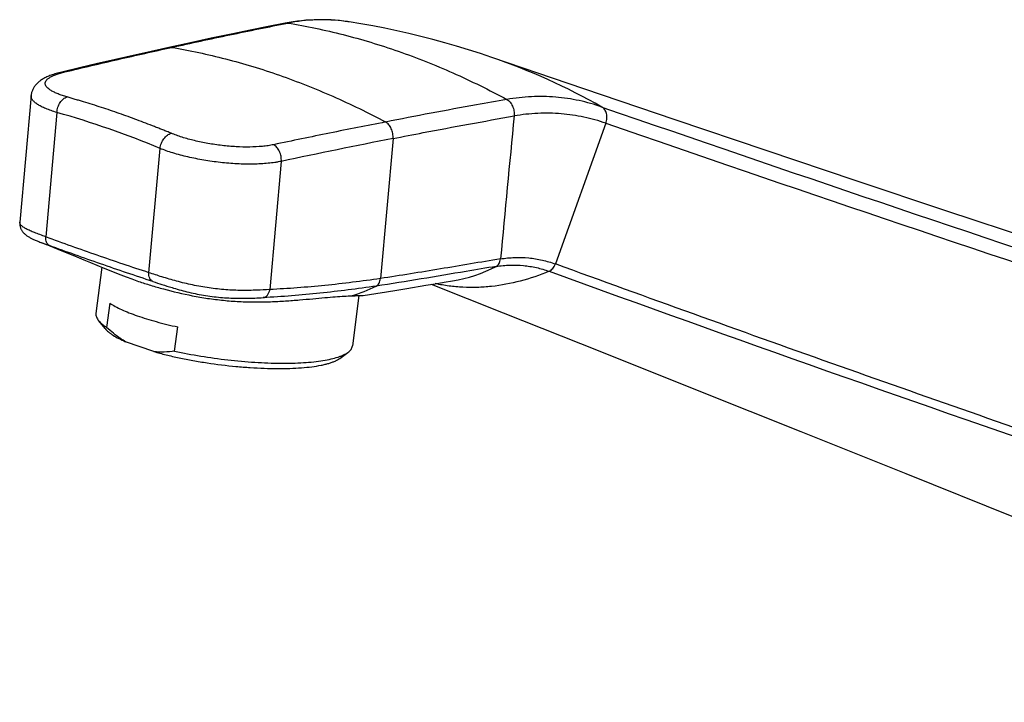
# Model space of a CAD drawing. Header units: millimetres. Extents: x 156 to 658, y 97 to 453.
# Tile 1 of 5: x 156 to 246, y 151 to 214. Entities that reach past the tile are written whole.
import ezdxf

# ---------------------------------------------------------------- set-up
doc = ezdxf.new("R2010")
doc.units = ezdxf.units.MM
doc.header["$LTSCALE"] = 46.255
doc.layers.get('0').update_dxf_attribs({"linetype": 'CONTINUOUS'})

msp = doc.modelspace()

# ---------------------------------------------------------------- linework, layer by layer
at = {"color": 9, "linetype": 'CONTINUOUS'}
for p, q in [((186.295, 213.341), (186.3, 213.34)), ((159.512, 205.04), (158.487, 193.64)), ((209.844, 204.05), (205.222, 191.155)), ((167.941, 190.356), (168.965, 201.744)), ((156.097, 194.998), (156.097, 194.999)), ((156.097, 194.998), (156.097, 194.999))]:
    msp.add_line(p, q, dxfattribs=at)
at = {"color": 7, "linetype": 'CONTINUOUS'}
for p, q in [((187.375, 213.164), (186.3, 213.34)), ((157.14, 206.582), (156.097, 194.999)), ((190.327, 202.651), (189.173, 189.822)), ((180.085, 200.56), (179.028, 188.812)), ((163.625, 190.848), (163.088, 186.625)), ((187.186, 188.256), (186.599, 183.636)), ((187.576, 188.265), (188.761, 188.454)), ((164.349, 187.558), (164.067, 185.337)), ((163.929, 185.229), (163.335, 185.954)), ((170.3, 183.164), (170.582, 185.386)), ((168.386, 183.125), (165.808, 184.024)), ((185.435, 182.495), (186.191, 183.049))]:
    msp.add_line(p, q, dxfattribs=at)
for points in [[(180.443, 213.227), (178.888, 212.92), (177.229, 212.584), (175.487, 212.224), (173.661, 211.838), (171.751, 211.428), (169.772, 210.997)], [(186.314, 213.338), (186.206, 213.355), (185.814, 213.409), (185.422, 213.454), (185.031, 213.49), (184.641, 213.516), (184.251, 213.534), (183.863, 213.542), (183.475, 213.541), (183.089, 213.532), (182.704, 213.514), (182.321, 213.487), (181.939, 213.451), (181.558, 213.407), (181.18, 213.355), (180.803, 213.294), (180.443, 213.227)], [(199.378, 210.092), (198.339, 210.441), (197.25, 210.789), (196.159, 211.12), (195.065, 211.435), (193.969, 211.733), (192.872, 212.013), (191.773, 212.277), (190.674, 212.524), (189.575, 212.754), (188.475, 212.967), (187.375, 213.164)], [(169.772, 210.997), (168.145, 210.637), (166.505, 210.269), (164.865, 209.895), (163.225, 209.516), (161.585, 209.132), (159.959, 208.745)], [(296.841, 177.961), (289.058, 180.428), (281.203, 182.935), (273.288, 185.479), (265.312, 188.06), (257.276, 190.68), (249.181, 193.337), (241.025, 196.032), (232.811, 198.766), (224.537, 201.54), (216.205, 204.352), (207.814, 207.204), (199.378, 210.092)], [(159.959, 208.745), (159.827, 208.713), (159.689, 208.677), (159.556, 208.641), (159.428, 208.604), (159.306, 208.567), (159.188, 208.529), (159.075, 208.491), (158.967, 208.452), (158.863, 208.413), (158.763, 208.373), (158.666, 208.332), (158.574, 208.291), (158.484, 208.248), (158.398, 208.205), (158.315, 208.161), (158.235, 208.116), (158.157, 208.069), (158.082, 208.021), (158.01, 207.972), (157.94, 207.921), (157.872, 207.869), (157.808, 207.815), (157.746, 207.76), (157.686, 207.703), (157.63, 207.644), (157.576, 207.585), (157.525, 207.523), (157.477, 207.461), (157.433, 207.397), (157.391, 207.332), (157.353, 207.267), (157.317, 207.2), (157.285, 207.133), (157.256, 207.064), (157.23, 206.996), (157.207, 206.926), (157.187, 206.856), (157.17, 206.785), (157.157, 206.714), (157.146, 206.642), (157.14, 206.582)], [(156.097, 195), (156.094, 194.963), (156.092, 194.903), (156.093, 194.843), (156.096, 194.783), (156.103, 194.724), (156.112, 194.665), (156.125, 194.606), (156.14, 194.548), (156.158, 194.491), (156.178, 194.434), (156.202, 194.378), (156.228, 194.323), (156.256, 194.27), (156.287, 194.217), (156.32, 194.166), (156.356, 194.117), (156.393, 194.068), (156.433, 194.022), (156.475, 193.977), (156.518, 193.933), (156.563, 193.891), (156.61, 193.85), (156.659, 193.81), (156.709, 193.771), (156.761, 193.734), (156.814, 193.698), (156.869, 193.663), (156.925, 193.629), (156.983, 193.596), (157.042, 193.563), (157.104, 193.53), (157.167, 193.498), (157.233, 193.466), (157.301, 193.434), (157.372, 193.402), (157.445, 193.37), (157.521, 193.337), (157.6, 193.304), (157.682, 193.271), (157.767, 193.237), (157.855, 193.202), (157.947, 193.166)], [(157.947, 193.166), (158.492, 192.957), (159.238, 192.662), (159.969, 192.366), (160.672, 192.075), (161.333, 191.8), (161.964, 191.536), (162.572, 191.282), (163.16, 191.039), (163.732, 190.804), (164.288, 190.579), (164.829, 190.365), (165.355, 190.16), (165.867, 189.966), (166.364, 189.782)], [(170.063, 188.986), (170.208, 188.943), (170.374, 188.894), (170.544, 188.846), (170.716, 188.797), (170.892, 188.75), (171.07, 188.702), (171.25, 188.656), (171.433, 188.61), (171.618, 188.566), (171.804, 188.522), (171.992, 188.48), (172.182, 188.439), (172.373, 188.4), (172.565, 188.362), (172.758, 188.326), (172.951, 188.292), (173.145, 188.26), (173.34, 188.23), (173.534, 188.201), (173.729, 188.175), (173.923, 188.151), (174.116, 188.128), (174.31, 188.108), (174.502, 188.089), (174.693, 188.073), (174.883, 188.058), (175.072, 188.046), (175.259, 188.035), (175.445, 188.026), (175.628, 188.019), (175.81, 188.013), (175.988, 188.009), (176.165, 188.007), (176.338, 188.005), (176.509, 188.005), (176.676, 188.006), (176.78, 188.007)], [(188.761, 188.454), (189.727, 188.611), (190.668, 188.765), (191.585, 188.917)], [(191.585, 188.917), (193.344, 189.209), (194.187, 189.348), (195.006, 189.482), (195.785, 189.608)], [(193.824, 189.288), (200.439, 186.668), (209.28, 183.158), (218.38, 179.536), (227.738, 175.802), (237.356, 171.954), (247.233, 167.992), (257.371, 163.915), (267.77, 159.721), (278.431, 155.409), (289.35, 150.979)]]:
    msp.add_lwpolyline(points, dxfattribs=at)
at = {"color": 9, "linetype": 'CONTINUOUS'}
for centre, radius, start, end in [((183.799, 197.324), 16.21, 82.41378, 101.08574), ((183.794, 197.322), 16.213, 81.67158, 82.39728), ((183.791, 197.301), 16.234, 81.1255, 81.67161), ((179.802, 153.134), 60.228, 60.47138, 71.03277), ((136.33, 123.327), 84.938, 67.40446, 74.16136), ((1560.69, 4116.799), 4138.08, 250.941763, 252.436207), ((1563.927, 4123.565), 4146.823, 250.941385, 252.433001), ((304.528, -382.908), 596.591, 101.035802, 102.039737), ((193.67, 202.761), 13.322, 279.13196, 297.35365), ((1189.813, 2903.328), 2886.193, 250.041359, 252.187927), ((182.665, 201.22), 13.549, 286.59371, 296.8427)]:
    msp.add_arc(centre, radius, start, end, dxfattribs=at)
at = {"color": 7, "linetype": 'CONTINUOUS'}
msp.add_arc((176.326, 217.075), 29.055, 249.94753, 251.27737, dxfattribs=at)
at = {"color": 9, "linetype": 'CONTINUOUS'}
for points, knots in [([(170.023, 211.004), (171.799, 211.393), (175.347, 212.159), (178.904, 212.884), (180.683, 213.232)], [0, 0, 0, 0, 0.500854, 1, 1, 1, 1]), ([(180.682, 213.232), (180.642, 213.238), (180.562, 213.243), (180.482, 213.235), (180.443, 213.227)], [0, 0, 0, 0, 0.50515, 1, 1, 1, 1]), ([(180.683, 213.232), (181.531, 213.093), (183.23, 212.778), (185.766, 212.192), (188.297, 211.485), (191.677, 210.384), (195.882, 208.72), (199.141, 207.108), (200.757, 206.234)], [0, 0, 0, 0, 0.120804, 0.242622, 0.365579, 0.489752, 0.741983, 1, 1, 1, 1]), ([(160.243, 208.751), (161.056, 208.947), (162.685, 209.336), (165.13, 209.904), (167.577, 210.46), (169.209, 210.824), (170.025, 211.003)], [0, 0, 0, 0, 0.250068, 0.500313, 0.75039, 1, 1, 1, 1]), ([(169.772, 210.997), (169.813, 211.006), (169.898, 211.016), (169.983, 211.01), (170.025, 211.004)], [0, 0, 0, 0, 0.495533, 1, 1, 1, 1]), ([(170.025, 211.003), (171.689, 210.723), (175.024, 210.01), (179.966, 208.507), (184.867, 206.57), (188.057, 205.012), (189.638, 204.167)], [0, 0, 0, 0, 0.24274, 0.489907, 0.742151, 1, 1, 1, 1]), ([(160.444, 206.46), (160.296, 206.502), (160.016, 206.587), (159.624, 206.729), (159.283, 206.875), (158.995, 207.026), (158.764, 207.18), (158.612, 207.316), (158.524, 207.426), (158.476, 207.505), (158.444, 207.584), (158.428, 207.663), (158.428, 207.741), (158.45, 207.848), (158.507, 207.951), (158.588, 208.045), (158.698, 208.146), (158.878, 208.268), (159.141, 208.401), (159.46, 208.527), (159.833, 208.646), (160.101, 208.717), (160.243, 208.751)], [0, 0, 0, 0, 0.098493, 0.187732, 0.267175, 0.33649, 0.395631, 0.445009, 0.466402, 0.485906, 0.503885, 0.520825, 0.537315, 0.554002, 0.590254, 0.610915, 0.63368, 0.686292, 0.749145, 0.822525, 0.90629, 1, 1, 1, 1]), ([(159.959, 208.745), (160.005, 208.756), (160.1, 208.768), (160.195, 208.76), (160.243, 208.751)], [0, 0, 0, 0, 0.494416, 1, 1, 1, 1]), ([(159.512, 205.039), (159.328, 205.093), (158.981, 205.203), (158.497, 205.385), (158.081, 205.574), (157.736, 205.768), (157.466, 205.965), (157.296, 206.14), (157.205, 206.281), (157.161, 206.381), (157.138, 206.482), (157.137, 206.549), (157.14, 206.582)], [0, 0, 0, 0, 0.193018, 0.366894, 0.520461, 0.653053, 0.764741, 0.856819, 0.896563, 0.932972, 0.967039, 1, 1, 1, 1]), ([(159.512, 205.039), (159.517, 205.12), (159.537, 205.282), (159.597, 205.52), (159.687, 205.746), (159.803, 205.954), (159.941, 206.135), (160.096, 206.285), (160.263, 206.396), (160.384, 206.444), (160.444, 206.46)], [0, 0, 0, 0, 0.134814, 0.271475, 0.407329, 0.539793, 0.666583, 0.785969, 0.897042, 1, 1, 1, 1]), ([(161.951, 206.01), (161.825, 206.048), (161.573, 206.125), (161.195, 206.238), (160.818, 206.349), (160.568, 206.423), (160.444, 206.46)], [0, 0, 0, 0, 0.251171, 0.502334, 0.752505, 1, 1, 1, 1]), ([(165.226, 204.95), (164.954, 205.044), (164.41, 205.23), (163.592, 205.499), (162.773, 205.76), (162.225, 205.928), (161.951, 206.01)], [0, 0, 0, 0, 0.250855, 0.50092, 0.750497, 1, 1, 1, 1]), ([(200.757, 206.234), (199.831, 206.074), (197.513, 205.664), (193.807, 204.976), (191.03, 204.438), (189.64, 204.166)], [0, 0, 0, 0, 0.249399, 0.624319, 1, 1, 1, 1]), ([(200.757, 206.234), (200.813, 206.205), (200.923, 206.132), (201.066, 205.989), (201.189, 205.816), (201.291, 205.62), (201.369, 205.404), (201.438, 205.104), (201.447, 204.869), (201.431, 204.717)], [0, 0, 0, 0, 0.108973, 0.223808, 0.344948, 0.471978, 0.603163, 0.736446, 1, 1, 1, 1]), ([(209.486, 205.539), (208.802, 205.775), (207.403, 206.168), (205.234, 206.49), (203.003, 206.53), (201.508, 206.363), (200.758, 206.234)], [0, 0, 0, 0, 0.24531, 0.491407, 0.741815, 1, 1, 1, 1]), ([(209.847, 204.049), (209.188, 204.277), (207.839, 204.655), (205.747, 204.965), (203.595, 205.002), (202.154, 204.842), (201.431, 204.717)], [0, 0, 0, 0, 0.245252, 0.491414, 0.741883, 1, 1, 1, 1]), ([(209.847, 204.049), (209.897, 204.194), (209.959, 204.491), (209.933, 204.862), (209.846, 205.127), (209.753, 205.297), (209.634, 205.438), (209.537, 205.51), (209.487, 205.539)], [0, 0, 0, 0, 0.279302, 0.543352, 0.666655, 0.783296, 0.893893, 1, 1, 1, 1]), ([(168.461, 203.741), (168.193, 203.848), (167.656, 204.058), (166.847, 204.365), (166.038, 204.662), (165.497, 204.855), (165.226, 204.95)], [0, 0, 0, 0, 0.250588, 0.501018, 0.750916, 1, 1, 1, 1]), ([(189.638, 204.167), (188.783, 204.001), (187.072, 203.665), (184.508, 203.149), (181.94, 202.621), (180.227, 202.264), (179.37, 202.084)], [0, 0, 0, 0, 0.249412, 0.49904, 0.749138, 1, 1, 1, 1]), ([(190.327, 202.65), (190.338, 202.803), (190.321, 203.114), (190.208, 203.482), (190.067, 203.747), (189.907, 203.969), (189.752, 204.104), (189.64, 204.166)], [0, 0, 0, 0, 0.263719, 0.528919, 0.656763, 0.778752, 1, 1, 1, 1]), ([(190.327, 202.65), (191.252, 202.832), (194.948, 203.55), (198.65, 204.236), (201.431, 204.717)], [0, 0, 0, 0, 0.250531, 1, 1, 1, 1]), ([(169.982, 203.135), (169.854, 203.186), (169.6, 203.288), (169.219, 203.441), (168.84, 203.592), (168.587, 203.691), (168.461, 203.741)], [0, 0, 0, 0, 0.252277, 0.502172, 0.751108, 1, 1, 1, 1]), ([(168.964, 201.745), (168.984, 201.905), (169.048, 202.143), (169.186, 202.436), (169.315, 202.639), (169.464, 202.816), (169.672, 203.003), (169.857, 203.103), (169.982, 203.135)], [0, 0, 0, 0, 0.267163, 0.402855, 0.536068, 0.664224, 0.785198, 1, 1, 1, 1]), ([(179.37, 202.084), (179.206, 202.049), (178.866, 201.989), (178.139, 201.901), (177.157, 201.854), (175.921, 201.885), (174.643, 201.999), (173.369, 202.187), (172.146, 202.44), (171.183, 202.703), (170.473, 202.942), (170.141, 203.069), (169.982, 203.135)], [0, 0, 0, 0, 0.052405, 0.10848, 0.229969, 0.36073, 0.496466, 0.63266, 0.764793, 0.88854, 0.94603, 1, 1, 1, 1]), ([(180.084, 200.56), (179.99, 200.54), (179.796, 200.504), (179.393, 200.439), (178.863, 200.375), (178.196, 200.325), (177.247, 200.292), (176.008, 200.317), (174.493, 200.442), (172.982, 200.654), (171.531, 200.943), (170.387, 201.246), (169.545, 201.521), (169.152, 201.669), (168.964, 201.745)], [0, 0, 0, 0, 0.02565, 0.052271, 0.108222, 0.167462, 0.229549, 0.360266, 0.496122, 0.632539, 0.764881, 0.888696, 0.94614, 1, 1, 1, 1]), ([(180.085, 200.56), (180.095, 200.715), (180.074, 201.029), (179.955, 201.402), (179.809, 201.669), (179.643, 201.89), (179.484, 202.024), (179.37, 202.084)], [0, 0, 0, 0, 0.264049, 0.529847, 0.657833, 0.779742, 1, 1, 1, 1]), ([(158.486, 193.64), (158.304, 193.707), (157.96, 193.834), (157.476, 194.019), (157.06, 194.191), (156.758, 194.332), (156.555, 194.444), (156.429, 194.523), (156.323, 194.601), (156.236, 194.679), (156.17, 194.758), (156.123, 194.837), (156.097, 194.917), (156.094, 194.972), (156.097, 194.998)], [0, 0, 0, 0, 0.20443, 0.386604, 0.545166, 0.679374, 0.737328, 0.789282, 0.835431, 0.876119, 0.911882, 0.943562, 0.9724, 1, 1, 1, 1]), ([(158.819, 192.841), (158.79, 192.854), (158.733, 192.887), (158.63, 192.979), (158.533, 193.142), (158.477, 193.38), (158.477, 193.551), (158.486, 193.64)], [0, 0, 0, 0, 0.104486, 0.212349, 0.445329, 0.708675, 1, 1, 1, 1]), ([(167.941, 190.356), (167.15, 190.612), (165.571, 191.135), (163.206, 191.945), (160.843, 192.778), (159.272, 193.349), (158.487, 193.64)], [0, 0, 0, 0, 0.249074, 0.498776, 0.749069, 1, 1, 1, 1]), ([(158.062, 193.122), (158.12, 193.1), (158.372, 193.006), (158.625, 192.913), (158.819, 192.841)], [0, 0, 0, 0, 0.230668, 1, 1, 1, 1]), ([(168.305, 189.545), (167.5, 189.808), (165.901, 190.341), (163.518, 191.159), (161.158, 191.99), (159.595, 192.555), (158.819, 192.841)], [0, 0, 0, 0, 0.252741, 0.503679, 0.752778, 1, 1, 1, 1]), ([(200.182, 191.618), (198.346, 191.317), (194.68, 190.693), (191.011, 190.095), (189.174, 189.822)], [0, 0, 0, 0, 0.500491, 1, 1, 1, 1]), ([(199.792, 190.929), (199.845, 190.956), (199.947, 191.034), (200.064, 191.195), (200.146, 191.395), (200.174, 191.542), (200.182, 191.618)], [0, 0, 0, 0, 0.219283, 0.458364, 0.71955, 1, 1, 1, 1]), ([(200.182, 191.618), (200.614, 191.688), (201.478, 191.773), (202.767, 191.735), (204.021, 191.536), (204.828, 191.298), (205.219, 191.155)], [0, 0, 0, 0, 0.256658, 0.508118, 0.755519, 1, 1, 1, 1]), ([(199.792, 190.929), (198.874, 190.778), (196.581, 190.395), (192.914, 189.776), (190.161, 189.336), (188.783, 189.131)], [0, 0, 0, 0, 0.250158, 0.625344, 1, 1, 1, 1]), ([(199.792, 190.929), (200.206, 190.997), (201.037, 191.078), (202.277, 191.04), (203.483, 190.846), (204.258, 190.618), (204.635, 190.482)], [0, 0, 0, 0, 0.256522, 0.507945, 0.75542, 1, 1, 1, 1]), ([(204.635, 190.482), (204.767, 190.539), (204.948, 190.684), (205.123, 190.933), (205.191, 191.078), (205.218, 191.154)], [0, 0, 0, 0, 0.47387, 0.733621, 1, 1, 1, 1]), ([(307.258, 155.978), (298.688, 158.762), (281.585, 164.405), (256.021, 173.094), (234.802, 180.517), (217.881, 186.56), (209.439, 189.618), (205.222, 191.155)], [0, 0, 0, 0, 0.250447, 0.500589, 0.750437, 0.875253, 1, 1, 1, 1]), ([(168.305, 189.545), (168.274, 189.558), (168.215, 189.59), (168.107, 189.682), (168.003, 189.847), (167.938, 190.089), (167.934, 190.265), (167.941, 190.356)], [0, 0, 0, 0, 0.104686, 0.212866, 0.446469, 0.709828, 1, 1, 1, 1]), ([(179.029, 188.812), (178.63, 188.788), (177.776, 188.74), (176.429, 188.716), (174.97, 188.775), (173.458, 188.939), (171.953, 189.209), (170.511, 189.561), (169.18, 189.953), (168.338, 190.226), (167.941, 190.356)], [0, 0, 0, 0, 0.106358, 0.227338, 0.35821, 0.494372, 0.631305, 0.764455, 0.889048, 1, 1, 1, 1]), ([(189.173, 189.822), (188.325, 189.696), (186.63, 189.464), (184.089, 189.177), (181.556, 188.954), (179.869, 188.851), (179.028, 188.812)], [0, 0, 0, 0, 0.252182, 0.502919, 0.752203, 1, 1, 1, 1]), ([(188.783, 189.131), (188.837, 189.158), (188.939, 189.236), (189.056, 189.397), (189.138, 189.598), (189.166, 189.745), (189.174, 189.822)], [0, 0, 0, 0, 0.218291, 0.456979, 0.71853, 1, 1, 1, 1]), ([(204.635, 190.482), (203.778, 190.124), (202.045, 189.53), (199.812, 189.109), (198.047, 188.986), (196.745, 188.998), (195.463, 189.114), (194.621, 189.261), (194.206, 189.351)], [0, 0, 0, 0, 0.261535, 0.514156, 0.637686, 0.759635, 0.880298, 1, 1, 1, 1]), ([(168.305, 189.545), (168.583, 189.455), (169.167, 189.262), (169.754, 189.078), (170.063, 188.986)], [0, 0, 0, 0, 0.475807, 1, 1, 1, 1]), ([(188.783, 189.131), (187.927, 189.003), (186.21, 188.765), (183.626, 188.463), (181.029, 188.221), (179.292, 188.108), (178.421, 188.066)], [0, 0, 0, 0, 0.249246, 0.498856, 0.74906, 1, 1, 1, 1]), ([(178.421, 188.066), (178.458, 188.07), (178.531, 188.087), (178.672, 188.154), (178.829, 188.297), (178.964, 188.533), (179.014, 188.716), (179.029, 188.812)], [0, 0, 0, 0, 0.106894, 0.216991, 0.45267, 0.714858, 1, 1, 1, 1]), ([(176.78, 188.007), (177.067, 188.011), (177.615, 188.027), (178.161, 188.053), (178.421, 188.066)], [0, 0, 0, 0, 0.524688, 1, 1, 1, 1])]:
    msp.add_open_spline(points, degree=3, knots=knots, dxfattribs=at)
msp.add_open_spline([(201.431, 204.717), (201.015, 200.35), (200.599, 195.984), (200.182, 191.618)], degree=3, dxfattribs=at)
at = {"color": 7, "linetype": 'CONTINUOUS'}
for points, knots in [([(167, 189.558), (167.362, 189.435), (168.12, 189.192), (169.752, 188.72), (171.499, 188.307), (173.335, 187.99), (174.77, 187.811), (176.22, 187.702), (177.661, 187.662), (179.074, 187.685), (180.436, 187.756), (181.728, 187.856), (182.93, 187.965), (184.022, 188.065), (184.988, 188.145), (185.811, 188.2), (186.311, 188.225), (186.535, 188.235)], [0, 0, 0, 0, 0.057958, 0.120852, 0.257814, 0.330036, 0.403506, 0.477311, 0.550546, 0.6223, 0.69163, 0.757535, 0.81895, 0.874791, 0.924059, 0.965966, 1, 1, 1, 1]), ([(186.535, 188.235), (186.673, 188.242), (186.867, 188.249), (187.109, 188.255), (187.252, 188.257), (187.37, 188.258), (187.461, 188.259), (187.527, 188.261), (187.563, 188.263), (187.576, 188.265)], [0, 0, 0, 0, 0.397929, 0.559958, 0.697286, 0.809905, 0.897841, 0.961155, 1, 1, 1, 1]), ([(164.349, 187.558), (164.51, 187.453), (164.867, 187.246), (165.457, 186.957), (166.135, 186.671), (166.619, 186.493), (166.874, 186.404)], [0, 0, 0, 0, 0.207243, 0.443857, 0.708677, 1, 1, 1, 1]), ([(163.088, 186.625), (163.081, 186.571), (163.082, 186.459), (163.126, 186.29), (163.212, 186.118), (163.29, 186.009), (163.335, 185.954)], [0, 0, 0, 0, 0.219679, 0.452684, 0.710117, 1, 1, 1, 1]), ([(166.874, 186.404), (167.15, 186.307), (167.726, 186.12), (168.958, 185.762), (169.921, 185.529), (170.582, 185.386)], [0, 0, 0, 0, 0.228243, 0.472341, 1, 1, 1, 1]), ([(163.335, 185.954), (163.379, 185.901), (163.477, 185.795), (163.715, 185.579), (163.92, 185.432), (164.067, 185.337)], [0, 0, 0, 0, 0.214446, 0.452054, 1, 1, 1, 1]), ([(163.929, 185.229), (163.972, 185.178), (164.067, 185.074), (164.233, 184.925), (164.428, 184.775), (164.738, 184.565), (165.198, 184.305), (165.594, 184.118), (165.808, 184.024)], [0, 0, 0, 0, 0.088906, 0.187706, 0.296827, 0.416486, 0.687481, 1, 1, 1, 1]), ([(165.808, 184.024), (165.656, 184.114), (165.04, 184.503), (164.473, 184.965), (164.067, 185.337)], [0, 0, 0, 0, 0.243781, 1, 1, 1, 1]), ([(186.191, 183.049), (186.249, 183.09), (186.352, 183.176), (186.478, 183.321), (186.563, 183.474), (186.592, 183.582), (186.599, 183.636)], [0, 0, 0, 0, 0.289883, 0.547316, 0.780321, 1, 1, 1, 1]), ([(170.3, 183.164), (169.984, 183.117), (169.346, 183.058), (168.705, 183.086), (168.386, 183.125)], [0, 0, 0, 0, 0.498475, 1, 1, 1, 1]), ([(168.386, 183.125), (168.76, 183.019), (169.535, 182.816), (170.733, 182.544), (171.989, 182.299), (173.723, 182.012), (175.477, 181.795), (177.223, 181.652), (178.49, 181.585), (179.703, 181.558), (180.846, 181.573), (181.901, 181.628), (182.854, 181.723), (183.577, 181.837), (184.092, 181.95), (184.43, 182.041), (184.735, 182.14), (185.003, 182.248), (185.235, 182.363), (185.373, 182.45), (185.435, 182.495)], [0, 0, 0, 0, 0.067336, 0.138573, 0.21276, 0.288897, 0.442858, 0.518601, 0.592138, 0.662481, 0.728694, 0.78992, 0.845395, 0.894479, 0.916473, 0.936708, 0.955161, 0.971834, 0.986756, 1, 1, 1, 1]), ([(170.3, 183.164), (171.093, 182.992), (172.715, 182.686), (175.17, 182.347), (177.228, 182.162), (178.837, 182.081), (179.984, 182.055), (181.073, 182.063), (182.092, 182.105), (183.03, 182.181), (183.875, 182.29), (184.619, 182.429), (185.169, 182.576), (185.55, 182.711), (185.793, 182.814), (186.006, 182.924), (186.134, 183.006), (186.191, 183.049)], [0, 0, 0, 0, 0.151088, 0.307021, 0.461139, 0.535461, 0.606894, 0.674694, 0.738164, 0.796674, 0.849673, 0.896711, 0.937472, 0.955457, 0.971846, 0.986672, 1, 1, 1, 1])]:
    msp.add_open_spline(points, degree=3, knots=knots, dxfattribs=at)

doc.saveas('drawing.dxf')
